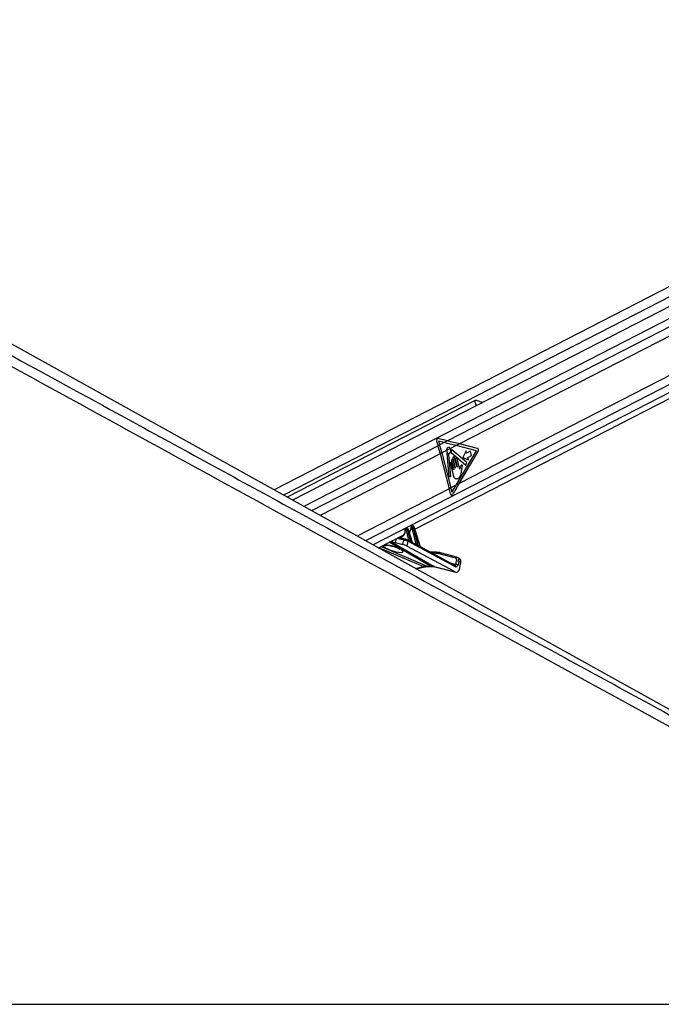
# Model space of a CAD drawing. Header units: millimetres. Extents: x 20 to 22981, y 40 to 19992.
# Tile 122 of 153: x 15977 to 16819, y 6612 to 7905. Entities that reach past the tile are written whole.
import ezdxf

# ---------------------------------------------------------------- set-up
doc = ezdxf.new("R2010")
doc.units = ezdxf.units.MM
doc.header["$LTSCALE"] = 2

msp = doc.modelspace()

# ---------------------------------------------------------------- linework, layer by layer
at = {"color": 7, "linetype": 'Continuous', "lineweight": 25}
for p, q in [((17511.82, 7904.86), (16310.83, 7287.66)), ((17525.88, 7885.97), (16335.24, 7274.09)), ((16495.81, 7236.12), (17540.92, 7773.21)), ((17280.75, 6748.91), (15487.9, 7744.75)), ((16574.27, 7404.73), (16327.95, 7278.14)), ((16538.58, 7351.95), (16526.14, 7354.97)), ((16524.32, 7351.74), (16526.22, 7345.6)), ((16528.38, 7346.71), (16526.22, 7345.6)), ((16526.89, 7351.53), (16528.38, 7346.71)), ((16534.27, 7349.73), (16526.89, 7351.53)), ((16534.27, 7349.73), (16528.38, 7346.71)), ((16538.58, 7351.95), (16534.27, 7349.73)), ((16542.55, 7341.97), (16537.38, 7339.31)), ((16550.06, 7345.83), (16542.55, 7341.97)), ((16554.37, 7348.04), (16550.06, 7345.83)), ((16576.61, 7339.15), (16550.06, 7345.83)), ((16577.98, 7342.1), (16554.37, 7348.04)), ((16531.35, 7336.22), (16529.2, 7335.11)), ((16529.2, 7335.11), (16540.99, 7289.22)), ((16537.38, 7339.31), (16531.35, 7336.22)), ((16531.35, 7336.22), (16543.14, 7290.33)), ((16537.55, 7335.35), (16540.25, 7304.96)), ((16542.97, 7305.45), (16540.41, 7334.2)), ((16543.53, 7336.89), (16562.47, 7320.26)), ((16563.84, 7323.48), (16544.17, 7340.26)), ((16545.66, 7328.68), (16548.81, 7316.43)), ((16551.09, 7317.6), (16547.94, 7329.85)), ((16549.82, 7293.76), (16576.61, 7339.15)), ((16554.63, 7315.1), (16551.22, 7328.35)), ((16554.11, 7295.96), (16579, 7338.14)), ((16562.95, 7339.09), (16558.86, 7330.31)), ((16558.86, 7330.31), (16565.99, 7327.29)), ((16563.75, 7335.99), (16562.95, 7339.09)), ((16568.62, 7338.49), (16563.75, 7335.99)), ((16565.19, 7330.39), (16570.06, 7332.89)), ((16565.99, 7327.29), (16565.19, 7330.39)), ((16570.06, 7332.89), (16568.62, 7338.49)), ((16542.35, 7321.51), (16546.12, 7306.83)), ((16543.85, 7325.7), (16546.74, 7314.46)), ((16546.46, 7314.32), (16544.34, 7322.54)), ((16548.53, 7316.29), (16545.84, 7326.72)), ((16548.95, 7327.18), (16551.37, 7317.75)), ((16556.8, 7311.05), (16557.54, 7315.88)), ((16562.47, 7320.26), (16563.84, 7323.48)), ((16540.25, 7304.96), (16542.97, 7305.45)), ((16543.14, 7290.33), (16540.99, 7289.22)), ((16549.82, 7293.76), (16543.14, 7290.33)), ((16554.11, 7295.96), (16549.82, 7293.76)), ((16484.55, 7237.77), (16483.58, 7237.27)), ((16484.87, 7237.85), (16483.9, 7237.35)), ((16484.18, 7237.35), (16485.15, 7237.85)), ((16485.15, 7237.85), (16484.87, 7237.85)), ((16485.39, 7237.91), (16485.11, 7237.91)), ((16491.74, 7238.3), (16491.12, 7238.3)), ((16492.28, 7240.02), (16491.23, 7239.47)), ((16492.61, 7240.09), (16491.55, 7239.55)), ((16491.55, 7239.55), (16492.17, 7239.55)), ((16492.17, 7239.55), (16493.23, 7240.09)), ((16497.65, 7216.5), (16492.2, 7237.84)), ((16493.23, 7240.09), (16492.61, 7240.09)), ((16493.47, 7240.15), (16492.85, 7240.15)), ((16494.65, 7238.74), (16493.57, 7238.18)), ((16493.57, 7238.18), (16499.59, 7214.63)), ((16502.72, 7212.85), (16494.65, 7238.74)), ((16503.08, 7212.8), (16494.91, 7239)), ((16447.92, 7211.51), (16481.28, 7228.65)), ((16482.93, 7223.08), (16474.52, 7225.18)), ((16483.75, 7236.1), (16483.47, 7236.1)), ((16483.9, 7237.35), (16484.18, 7237.35)), ((16487.76, 7221.72), (16484.21, 7235.64)), ((16486.57, 7236.49), (16485.58, 7235.98)), ((16485.58, 7235.98), (16489.62, 7220.17)), ((16492.09, 7218.81), (16486.57, 7236.49)), ((16492.51, 7218.55), (16486.83, 7236.76)), ((16488.24, 7232.23), (16488.85, 7232.54)), ((16470, 7218.51), (16479.89, 7216.04)), ((16479.89, 7216.04), (16481.11, 7221.79)), ((16482.93, 7223.08), (16483.18, 7222.98)), ((16486.55, 7220.18), (16485.23, 7213.95)), ((16548.89, 7179.97), (16485.23, 7213.95)), ((16486.06, 7221.86), (16485.85, 7221.93)), ((16488.08, 7220.78), (16486.06, 7221.86)), ((16548.92, 7186.88), (16486.55, 7220.18)), ((16497.57, 7215.71), (16492.67, 7218.32)), ((16503.08, 7212.79), (16503.08, 7212.8)), ((16548.43, 7188.56), (16503.09, 7212.76)), ((16524.01, 7205.78), (16516.17, 7205.78)), ((16549.22, 7197.92), (16527.54, 7203.8)), ((16551.08, 7199.19), (16529.4, 7205.07)), ((16551.65, 7198.94), (16551.08, 7199.19)), ((16551.28, 7199.12), (16551.08, 7199.19)), ((16554.43, 7197.61), (16551.77, 7198.93)), ((16497.32, 7184.07), (16508.68, 7186.6)), ((16511.91, 7187.47), (16516.25, 7187.47)), ((16513.31, 7187.13), (16517.65, 7187.13)), ((16521.03, 7186.93), (16548.89, 7179.97)), ((16521.79, 7186.64), (16549.63, 7179.68)), ((16549.7, 7189.97), (16550.64, 7194.38)), ((16553.41, 7193.81), (16552.47, 7189.39)), ((16556.08, 7192.5), (16553.41, 7193.81)), ((16554.22, 7183.74), (16556.08, 7192.5)), ((14957.83, 6612.47), (17497.73, 6612.47))]:
    msp.add_line(p, q, dxfattribs=at)
at = {"color": 8, "linetype": 'Continuous', "lineweight": 25}
for p, q in [((17523.67, 7897.75), (16323.17, 7280.8)), ((17521.13, 7867.99), (16349.77, 7266.02)), ((17520.65, 7856.64), (16538.58, 7351.95)), ((17520.65, 7844.62), (16554.37, 7348.04)), ((17524.82, 7794.82), (16554.11, 7295.96)), ((17529.42, 7785.45), (16430.95, 7220.94)), ((17535.31, 7777.89), (16440.85, 7215.44)), ((16574.27, 7404.73), (16576.04, 7397.84)), ((16526.22, 7345.6), (16360.16, 7260.26)), ((16529.2, 7335.11), (16371.4, 7254.01)), ((16540.99, 7289.22), (16419.98, 7227.03)), ((16474.9, 7225.37), (16487.76, 7221.72)), ((16506.64, 7186.93), (16448.57, 7211.84)), ((16451.53, 7213.36), (16511.91, 7187.47)), ((16516.25, 7187.47), (16462.24, 7218.87)), ((16463.26, 7214.58), (16463.08, 7214.85)), ((16464.29, 7219.92), (16521.03, 7186.93)), ((16471.03, 7223.38), (16470, 7218.51)), ((16481.11, 7221.79), (16472.25, 7224.01)), ((16494.3, 7217.46), (16497.65, 7216.5)), ((16522.67, 7204.44), (16518.68, 7204.44)), ((16551.56, 7198.98), (16551.28, 7199.12)), ((16496.31, 7184.63), (16506.64, 7186.93)), ((16521.03, 7186.93), (16521.79, 7186.64)), ((16542.34, 7191.81), (16549.7, 7189.97))]:
    msp.add_line(p, q, dxfattribs=at)
at = {"color": 7, "linetype": 'Continuous', "lineweight": 25, "flags": 128}
for points in [[(16537.38, 7339.31), (16537.68, 7337.67), (16538.42, 7336.34), (16539.47, 7335.55), (16540.67, 7335.44), (16541.79, 7336.01), (16542.66, 7337.19), (16543.11, 7338.75), (16543.07, 7340.45), (16542.55, 7341.97)], [(16538.02, 7335.71), (16537.95, 7335.77), (16537.87, 7335.8), (16537.78, 7335.79), (16537.7, 7335.75), (16537.63, 7335.68), (16537.58, 7335.58), (16537.56, 7335.47), (16537.55, 7335.35)], [(16544.17, 7340.26), (16544.1, 7340.3), (16544.02, 7340.31), (16543.94, 7340.3), (16543.87, 7340.25), (16543.81, 7340.18), (16543.77, 7340.09), (16543.74, 7339.99), (16543.74, 7339.88)], [(16547.94, 7329.85), (16547.69, 7330.42), (16547.31, 7330.82), (16546.85, 7330.97), (16546.39, 7330.87), (16545.98, 7330.53), (16545.7, 7329.99), (16545.59, 7329.34), (16545.66, 7328.68)], [(16551.22, 7328.35), (16550.98, 7328.92), (16550.6, 7329.32), (16550.14, 7329.47), (16549.67, 7329.37), (16549.27, 7329.03), (16548.99, 7328.49), (16548.88, 7327.84), (16548.95, 7327.18)], [(16544.34, 7322.54), (16544.13, 7323.04), (16543.8, 7323.38), (16543.39, 7323.52), (16542.99, 7323.44), (16542.63, 7323.13), (16542.39, 7322.66), (16542.29, 7322.09), (16542.35, 7321.51)], [(16545.84, 7326.72), (16545.63, 7327.22), (16545.3, 7327.57), (16544.9, 7327.71), (16544.49, 7327.62), (16544.13, 7327.32), (16543.89, 7326.85), (16543.79, 7326.28), (16543.85, 7325.7)], [(16548.81, 7316.43), (16548.82, 7316.35), (16548.81, 7316.27), (16548.77, 7316.2), (16548.72, 7316.16), (16548.66, 7316.15), (16548.6, 7316.17), (16548.56, 7316.22), (16548.53, 7316.29)], [(16551.37, 7317.75), (16551.38, 7317.67), (16551.36, 7317.59), (16551.33, 7317.52), (16551.28, 7317.48), (16551.22, 7317.46), (16551.16, 7317.48), (16551.12, 7317.53), (16551.09, 7317.6)], [(16546.74, 7314.46), (16546.75, 7314.38), (16546.74, 7314.3), (16546.7, 7314.23), (16546.65, 7314.19), (16546.59, 7314.17), (16546.54, 7314.19), (16546.49, 7314.24), (16546.46, 7314.32)], [(16485.11, 7237.91), (16485, 7237.9), (16484.87, 7237.85)], [(16485.39, 7237.91), (16485.28, 7237.9), (16485.15, 7237.85)], [(16492.61, 7240.09), (16492.74, 7240.14), (16492.85, 7240.15)], [(16493.23, 7240.09), (16493.36, 7240.14), (16493.47, 7240.15)], [(16524.47, 7205.67), (16524.2, 7205.76), (16524.01, 7205.78)]]:
    msp.add_lwpolyline(points, dxfattribs=at)
at = {"color": 8, "linetype": 'Continuous', "lineweight": 25, "flags": 128}
for points in [[(16490.86, 7237.97), (16490.73, 7238.03), (16490.63, 7238.1), (16490.56, 7238.18), (16490.53, 7238.26), (16490.53, 7238.28)], [(16494.65, 7238.74), (16494.76, 7238.81), (16494.85, 7238.88), (16494.9, 7238.94), (16494.91, 7238.99), (16494.91, 7239)], [(16482.89, 7235.9), (16482.89, 7235.9), (16482.92, 7235.84), (16482.98, 7235.78), (16483.08, 7235.74), (16483.21, 7235.7)], [(16486.83, 7236.76), (16486.83, 7236.75), (16486.82, 7236.7), (16486.77, 7236.63), (16486.69, 7236.57), (16486.57, 7236.49)], [(16511.91, 7187.47), (16512.72, 7187.19), (16513.31, 7187.13)], [(16516.25, 7187.47), (16517.06, 7187.19), (16517.63, 7187.13)]]:
    msp.add_lwpolyline(points, dxfattribs=at)
at = {"color": 7, "linetype": 'Continuous', "lineweight": 25}
for centre, radius, start, end in [((16312.29, 7279.34), 223.95, 14.41876, 17.2083), ((16314.45, 7280.45), 223.95, 14.41876, 17.2083), ((16576.71, 7339.66), 2.75, 326.45167, 62.45976), ((16540.4, 7337.55), 3, 217.76359, 265.08472), ((16540.06, 7334.21), 0.35, 357.8989, 77.49995), ((16543.9, 7337.23), 0.502, 160.30246, 223.55564), ((16537.01, 7339.47), 6.74, 342.14593, 3.45079), ((16330.63, 7235.15), 217.2, 12.56645, 14.41461), ((16332.24, 7236.12), 217.76, 12.92744, 14.41318), ((16492.21, 7238.62), 1.13, 125.33518, 196.56223), ((16492.83, 7238.62), 1.13, 125.33518, 196.56223), ((16491.86, 7242.14), 4.31, 274.55518, 293.40825), ((16484.56, 7236.42), 1.13, 125.33518, 196.56223), ((16484.84, 7236.42), 1.13, 125.33518, 196.56223), ((16483.87, 7239.94), 4.31, 274.55518, 293.40825), ((16490.03, 7220.03), 0.439, 161.61835, 209.08894), ((16492.52, 7218.67), 0.451, 161.98185, 206.25298), ((16500.06, 7214.48), 0.492, 162.8927, 197.28954), ((16503.21, 7212.7), 0.511, 163.15887, 193.25235), ((16522.73, 7185.87), 18.57, 74.98734, 90.19035), ((16524.54, 7186.12), 19.54, 74.98734, 90.19035), ((16549.84, 7183.63), 6.33, 65.406, 91.22324), ((16550.78, 7188.05), 6.33, 65.406, 91.22324)]:
    msp.add_arc(centre, radius, start, end, dxfattribs=at)
at = {"color": 8, "linetype": 'Continuous', "lineweight": 25}
for centre, radius, start, end in [((16456.22, 7222.58), 8.01, 256.37849, 288.08892), ((16482.73, 7221.42), 1.67, 83.26181, 167.01175), ((16485.23, 7220.7), 1.42, 338.46559, 54.32168), ((16487.12, 7221.65), 0.648, 302.12693, 5.8341), ((16487.22, 7221.63), 0.833, 307.35153, 356.43209), ((16497.04, 7216.43), 0.61, 292.4358, 7.13001), ((16497.08, 7216.42), 0.641, 293.08152, 4.24658), ((16524.22, 7204.23), 1.57, 97.93795, 172.30364), ((16529.18, 7203.4), 1.68, 82.42643, 166.29677), ((16550.86, 7197.52), 1.68, 82.42643, 166.29677), ((16508.1, 7189.48), 2.93, 240.19745, 281.09004), ((16547.6, 7187.4), 1.42, 338.46559, 54.32168)]:
    msp.add_arc(centre, radius, start, end, dxfattribs=at)
at = {"color": 7, "linetype": 'Continuous', "lineweight": 25}
for centre, major_axis, ratio, start_param, end_param in [((16525.94, 7352.57), (-0.24, 2.43), 0.7207392, 6.0372007, 8.1326028), ((16436.92, 7345.83), (249.46, -50.36), 0.0977317, 1.1199105, 1.1897237), ((16441.23, 7348.04), (249.46, -50.36), 0.0977317, 1.1199105, 1.1897237), ((16436.68, 7293.76), (165.79, 238.22), 0.3281908, 4.9004571, 4.93695), ((16440.97, 7295.96), (165.79, 238.22), 0.3281908, 4.8784607, 4.93695), ((16485.53, 7236.45), (-0.71, 1.32), 0.6616964, 4.4084912, 5.944381), ((16491.23, 7237.82), (-0.208, 0.455), 0.6722722, 5.9843781, 7.2486115), ((16491.85, 7237.82), (-0.208, 0.455), 0.6722722, 4.4484883, 5.9843781), ((16492.53, 7238.13), (-0.67, 1.34), 0.667317, 4.428083, 5.9639727), ((16493.6, 7238.69), (-0.71, 1.32), 0.6616964, 4.4084912, 5.944381), ((16475.09, 7237.84), (-4.54, 10.03), 0.6728942, 3.1747413, 3.5170201), ((16483.58, 7235.63), (-0.208, 0.455), 0.6722722, 5.9843781, 7.3944837), ((16483.86, 7235.63), (-0.208, 0.455), 0.6722722, 4.4484883, 5.9843781), ((16484.53, 7235.93), (-0.67, 1.34), 0.667317, 4.428083, 5.9639727), ((16482.65, 7241.72), (-4.54, 10.03), 0.6728942, 3.2846266, 3.37025), ((16463.37, 7222.05), (9.43, -3.74), 0.1227735, 4.9117535, 5.5392213), ((16482.54, 7214.63), (3.77, -1.5), 0.1227735, 0.8256764, 2.3976287), ((16483.77, 7220.43), (3.84, -1.17), 0.1943779, 0.8217162, 2.3936685), ((16484.51, 7222.27), (1.89, -0.75), 0.1227735, 0.8256764, 2.3976287), ((16488.73, 7220.88), (1.24, -0.89), 0.1447744, 2.2469792, 2.5565144), ((16441.75, 7243.04), (74.5, -38.78), 0.0278678, 0.8434322, 0.8875813), ((16442.1, 7243.06), (74.14, -38.79), 0.0223659, 0.8421465, 0.8862956), ((16498.62, 7215.66), (1.24, -0.89), 0.1447744, 2.4713168, 2.5565144), ((16441.75, 7243.04), (74.5, -38.78), 0.0278678, 0.6267045, 0.6965384), ((16442.1, 7243.06), (74.14, -38.79), 0.0223659, 0.6254189, 0.6952527), ((16549.11, 7193.55), (2.66, 5.38), 0.6678917, 6.283093, 6.4133788), ((16502.59, 7149.7), (18.43, 35.57), 0.6894012, 0.3356831, 0.5119979), ((16506.93, 7149.7), (17.75, 35.91), 0.6596861, 0.1462351, 0.3225499), ((16549.81, 7190.71), (-0.16, 4.08), 0.6824235, 2.7623598, 4.3579059), ((16547.77, 7194.21), (1.77, 3.59), 0.6675995, 5.076761, 6.4133328), ((16551.78, 7192.23), (2.66, 5.38), 0.6675995, 5.076761, 6.283047), ((16550.22, 7185.71), (-0.23, 6.12), 0.6824235, 2.7623598, 4.3579059)]:
    msp.add_ellipse(centre, major_axis=major_axis, ratio=ratio, start_param=start_param, end_param=end_param, dxfattribs=at)
at = {"color": 8, "linetype": 'Continuous', "lineweight": 25}
for centre, major_axis, ratio, start_param, end_param in [((16485.25, 7236.45), (-0.71, 1.32), 0.6616964, 5.944381, 6.2734964), ((16481.98, 7241.42), (-5, 10.92), 0.6722722, 3.362704, 4.1070188), ((16491.9, 7238.13), (-0.67, 1.34), 0.667317, 5.9639727, 6.2938173), ((16492.98, 7238.69), (-0.71, 1.32), 0.6616964, 5.944381, 6.2734964), ((16474.42, 7237.53), (-5, 10.92), 0.6722722, 2.7677048, 4.2528911), ((16484.25, 7235.93), (-0.67, 1.34), 0.667317, 5.9639727, 6.2891422), ((16467.18, 7210.62), (13.1, -4.08), 0.2216761, 3.1527091, 8.2406214), ((16549.11, 7193.55), (2.66, 5.38), 0.6678917, 5.076807, 6.283093), ((16548.37, 7190.62), (-0.48, 2.09), 0.5968415, 2.8476041, 4.2599434)]:
    msp.add_ellipse(centre, major_axis=major_axis, ratio=ratio, start_param=start_param, end_param=end_param, dxfattribs=at)
at = {"color": 7, "linetype": 'Continuous', "lineweight": 25}
for points, knots in [([(17497.73, 6612.47), (17291.05, 6725.29), (16896.73, 6940.55), (16364.2, 7231.57), (15969.38, 7447.73), (15693.29, 7599.42), (15541.39, 7683.21), (15458.66, 7729.14), (15444.61, 7736.95)], [0, 0, 0, 0, 0.3015454, 0.5753359, 0.7773277, 0.8783239, 0.9793204, 1, 1, 1, 1]), ([(16584.55, 7402.21), (16584.47, 7402.25), (16583.55, 7402.64), (16581.31, 7403.54), (16578.58, 7404.56), (16576.34, 7405.07), (16575.02, 7405.05), (16574.45, 7404.81), (16574.27, 7404.73)], [0, 0, 0, 0, 0.0253917, 0.2875047, 0.599755, 0.7895265, 0.9312571, 1, 1, 1, 1]), ([(16542.55, 7341.97), (16542.33, 7342.31), (16541.88, 7342.98), (16540.95, 7343.52), (16539.96, 7343.62), (16539.01, 7343.25), (16538.2, 7342.46), (16537.63, 7341.33), (16537.39, 7340.22), (16537.38, 7339.54), (16537.38, 7339.31)], [0, 0, 0, 0, 0.13359873, 0.2671966, 0.40081188, 0.53442106, 0.66801235, 0.8016105, 0.93522666, 1, 1, 1, 1]), ([(16554.79, 7315.28), (16554.77, 7315.24), (16554.72, 7315.17), (16554.66, 7315.11), (16554.63, 7315.1), (16554.63, 7315.1)], [0, 0, 0, 0, 0.5139901, 0.9849014, 1, 1, 1, 1]), ([(16555.18, 7317.07), (16555.13, 7316.75), (16555.04, 7316.14), (16554.87, 7315.56), (16554.79, 7315.28)], [0, 0, 0, 0, 0.5191471, 1, 1, 1, 1]), ([(16556.52, 7319.84), (16556.2, 7319.41), (16555.61, 7318.62), (16555.31, 7317.55), (16555.18, 7317.07)], [0, 0, 0, 0, 0.5468478, 1, 1, 1, 1]), ([(16557.54, 7315.88), (16557.71, 7316.65), (16557.93, 7317.62), (16558.24, 7318.79), (16558.21, 7319.44), (16558.05, 7319.93), (16557.83, 7320.22), (16557.51, 7320.41), (16557, 7320.34), (16556.68, 7320.01), (16556.52, 7319.84)], [0, 0, 0, 0, 0.36953197, 0.46223381, 0.55784055, 0.65371132, 0.7001721, 0.74700172, 0.87284461, 1, 1, 1, 1]), ([(16546.12, 7306.83), (16546.4, 7305.94), (16546.93, 7304.24), (16548.59, 7302.57), (16550.53, 7302.15), (16552.46, 7302.74), (16554.21, 7303.92), (16555.68, 7305.81), (16556.43, 7308.38), (16556.68, 7310.16), (16556.8, 7311.05)], [0, 0, 0, 0, 0.1310602, 0.2510236, 0.3769161, 0.5013552, 0.6271609, 0.7506501, 0.8753565, 1, 1, 1, 1]), ([(16542.62, 7282.41), (16542.7, 7282.16), (16542.85, 7281.66), (16543.27, 7281.12), (16543.8, 7280.81), (16544.37, 7280.78), (16544.93, 7281.02), (16545.29, 7281.38), (16545.45, 7281.63), (16545.48, 7281.68)], [0, 0, 0, 0, 0.16108005, 0.32216014, 0.48321599, 0.64407883, 0.80467871, 0.96512759, 1, 1, 1, 1]), ([(16342.38, 7258.52), (16446.34, 7201.78), (16584.96, 7126.12), (16792.84, 7012.69), (16966.06, 6918.18), (17163.39, 6810.53), (17350.2, 6708.62), (17467.72, 6644.52), (17526.48, 6612.47)], [0, 0, 0, 0, 0.26332277, 0.35109702, 0.52664553, 0.70219413, 0.85109706, 1, 1, 1, 1]), ([(16485.11, 7237.91), (16484.96, 7237.9), (16484.75, 7237.89), (16484.59, 7237.78), (16484.55, 7237.75)], [0, 0, 0, 0, 0.7619394, 1, 1, 1, 1]), ([(16486.83, 7236.76), (16486.77, 7236.9), (16486.64, 7237.22), (16486.28, 7237.62), (16485.83, 7237.87), (16485.53, 7237.9), (16485.39, 7237.91)], [0, 0, 0, 0, 0.2251996, 0.5302796, 0.7936761, 1, 1, 1, 1]), ([(16490.53, 7238.28), (16490.53, 7237.88), (16490.53, 7237.37), (16490.43, 7236.94), (16490.41, 7236.86)], [0, 0, 0, 0, 0.812174, 1, 1, 1, 1]), ([(16491.24, 7239.46), (16491.13, 7239.4), (16490.9, 7239.27), (16490.66, 7238.93), (16490.55, 7238.58), (16490.54, 7238.36), (16490.53, 7238.28)], [0, 0, 0, 0, 0.2435753, 0.5456189, 0.8429484, 1, 1, 1, 1]), ([(16492.85, 7240.15), (16492.69, 7240.14), (16492.49, 7240.13), (16492.32, 7240.02), (16492.28, 7240)], [0, 0, 0, 0, 0.7600039, 1, 1, 1, 1]), ([(16494.91, 7239), (16494.85, 7239.14), (16494.72, 7239.47), (16494.36, 7239.86), (16493.91, 7240.11), (16493.6, 7240.14), (16493.47, 7240.15)], [0, 0, 0, 0, 0.2251996, 0.5302796, 0.7936761, 1, 1, 1, 1]), ([(16482.94, 7234.26), (16482.91, 7233.63), (16482.84, 7232.24), (16482.34, 7230.61), (16481.78, 7229.83), (16481.56, 7229.52)], [0, 0, 0, 0, 0.3319968, 0.7358738, 1, 1, 1, 1]), ([(16483.59, 7237.26), (16483.48, 7237.2), (16483.25, 7237.07), (16483.01, 7236.73), (16482.88, 7236.32), (16482.89, 7236.04), (16482.89, 7235.9)], [0, 0, 0, 0, 0.2202703, 0.4881089, 0.7519096, 1, 1, 1, 1]), ([(16482.89, 7235.9), (16482.94, 7235.48), (16483, 7234.91), (16482.95, 7234.39), (16482.94, 7234.26)], [0, 0, 0, 0, 0.7430566, 1, 1, 1, 1]), ([(16490.41, 7236.86), (16490.3, 7236.24), (16490.07, 7234.91), (16489.36, 7233.47), (16488.71, 7232.86), (16488.45, 7232.62)], [0, 0, 0, 0, 0.3480466, 0.7435867, 1, 1, 1, 1]), ([(16458.65, 7215.12), (16458.64, 7215.12), (16458.59, 7215.11), (16458.85, 7215.14), (16459.47, 7215.13), (16460.66, 7215.03), (16462, 7214.85), (16462.93, 7214.64), (16463.27, 7214.56)], [0, 0, 0, 0, 0.0279822, 0.1721375, 0.351995, 0.5926157, 0.8499065, 1, 1, 1, 1]), ([(16463.26, 7214.58), (16463.66, 7214.49), (16464.86, 7214.22), (16466.95, 7213.65), (16469.41, 7212.85), (16471.76, 7211.96), (16473.68, 7211.09), (16475.01, 7210.39), (16475.76, 7209.91), (16475.85, 7209.83), (16475.89, 7209.8)], [0, 0, 0, 0, 0.0659107, 0.1991859, 0.3450874, 0.5022348, 0.6640232, 0.7976124, 0.9104647, 1, 1, 1, 1]), ([(16488.05, 7221.58), (16488.18, 7221.49), (16488.51, 7221.27), (16488.99, 7220.79), (16489.37, 7220.39), (16489.58, 7220.21), (16489.62, 7220.17)], [0, 0, 0, 0, 0.2052766, 0.54887, 0.9210651, 1, 1, 1, 1]), ([(16489.65, 7219.82), (16489.6, 7219.85), (16489.34, 7219.99), (16488.84, 7220.31), (16488.35, 7220.65), (16488.09, 7220.77), (16488.08, 7220.77)], [0, 0, 0, 0, 0.1039431, 0.5686154, 0.9824274, 1, 1, 1, 1]), ([(16492.67, 7218.32), (16492.67, 7218.32), (16492.68, 7218.32), (16492.64, 7218.34), (16492.58, 7218.41), (16492.52, 7218.49), (16492.51, 7218.54), (16492.51, 7218.55)], [0, 0, 0, 0, 0.005296, 0.3315649, 0.6231276, 0.9528899, 1, 1, 1, 1]), ([(16499.59, 7214.34), (16499.54, 7214.37), (16499.27, 7214.52), (16498.75, 7214.91), (16498.13, 7215.39), (16497.7, 7215.63), (16497.57, 7215.7)], [0, 0, 0, 0, 0.0838829, 0.4422626, 0.8292932, 1, 1, 1, 1]), ([(16497.72, 7216.47), (16497.8, 7216.43), (16498, 7216.3), (16498.43, 7215.9), (16498.93, 7215.35), (16499.34, 7214.86), (16499.55, 7214.66), (16499.59, 7214.63)], [0, 0, 0, 0, 0.1052615, 0.2802231, 0.6261442, 0.9328781, 1, 1, 1, 1]), ([(16503.1, 7212.75), (16503.1, 7212.75), (16503.1, 7212.74), (16503.09, 7212.78), (16503.08, 7212.8)], [0, 0, 0, 0, 0.5890957, 1, 1, 1, 1]), ([(16508.68, 7186.6), (16509.08, 7186.68), (16510.69, 7187.02), (16512.18, 7187.08), (16513.31, 7187.13)], [0, 0, 0, 0, 0.2505859, 1, 1, 1, 1]), ([(16517.65, 7187.13), (16518.01, 7187.13), (16519.47, 7187.1), (16520.79, 7186.84), (16521.79, 7186.64)], [0, 0, 0, 0, 0.2504618, 1, 1, 1, 1])]:
    msp.add_open_spline(points, degree=3, knots=knots, dxfattribs=at)
at = {"color": 8, "linetype": 'Continuous', "lineweight": 25}
for points, knots in [([(15466.86, 7736.95), (15481.12, 7729.14), (15547.61, 7692.75), (15718.22, 7599.41), (15926.39, 7485.66), (16151.76, 7362.58), (16273.06, 7296.36), (16342.38, 7258.52)], [0, 0, 0, 0, 0.04868179, 0.22705236, 0.58379643, 0.76216933, 1, 1, 1, 1]), ([(16455.66, 7215.49), (16456.33, 7215.54), (16457.7, 7215.64), (16460.4, 7215.37), (16462.3, 7215), (16463.08, 7214.85)], [0, 0, 0, 0, 0.3569142, 0.7335111, 1, 1, 1, 1]), ([(16492.09, 7218.81), (16492.17, 7218.74), (16492.32, 7218.61), (16492.47, 7218.53), (16492.53, 7218.53), (16492.51, 7218.54), (16492.51, 7218.55)], [0, 0, 0, 0, 0.3999514, 0.6950117, 0.9693043, 1, 1, 1, 1]), ([(16492.67, 7218.32), (16492.68, 7218.32), (16492.73, 7218.3), (16492.72, 7218.27), (16492.64, 7218.25), (16492.42, 7218.31), (16492.22, 7218.41), (16492.11, 7218.47)], [0, 0, 0, 0, 0.0156717, 0.2255313, 0.4524433, 0.6939363, 1, 1, 1, 1]), ([(16503.09, 7212.75), (16503.1, 7212.74), (16503.19, 7212.7), (16503.25, 7212.6), (16503.25, 7212.49), (16503.14, 7212.43), (16502.95, 7212.46), (16502.79, 7212.54), (16502.71, 7212.59)], [0, 0, 0, 0, 0.037469, 0.23435068, 0.43499611, 0.59517084, 0.79553052, 1, 1, 1, 1]), ([(16502.72, 7212.85), (16502.78, 7212.8), (16502.88, 7212.71), (16502.99, 7212.67), (16503.05, 7212.66), (16503.07, 7212.68), (16503.09, 7212.72), (16503.08, 7212.76), (16503.07, 7212.8)], [0, 0, 0, 0, 0.3009649, 0.5156707, 0.5726705, 0.7519167, 0.7880445, 1, 1, 1, 1])]:
    msp.add_open_spline(points, degree=3, knots=knots, dxfattribs=at)

doc.saveas('drawing.dxf')
